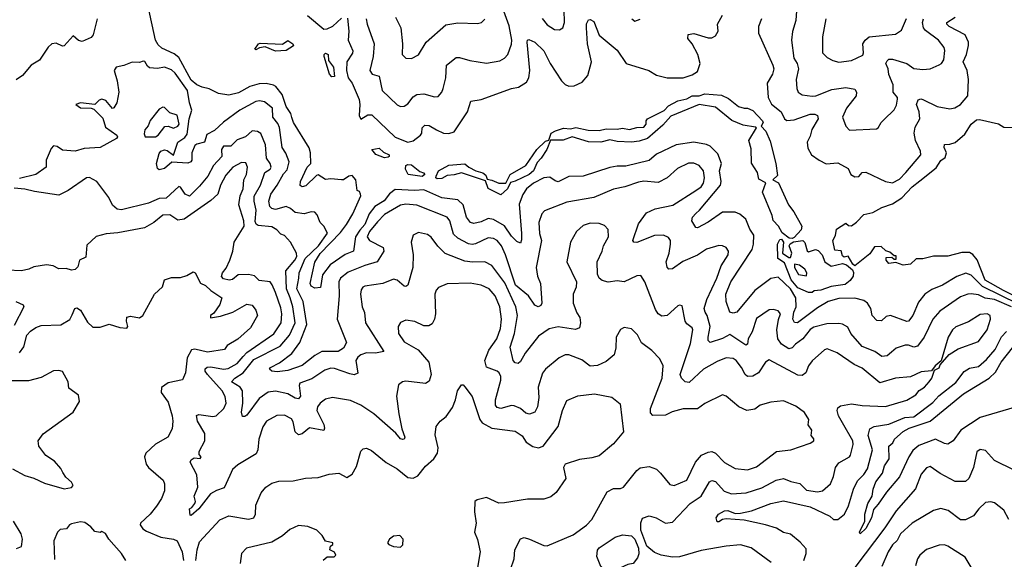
# Model space of a CAD drawing. Extents: x 1690054 to 1842981, y 782881 to 914114.
# Tile 39 of 256: x 1722155 to 1727660, y 796442 to 799460. Entities that reach past the tile are written whole.
import ezdxf

# ---------------------------------------------------------------- set-up
doc = ezdxf.new("R2010")
doc.units = 0

msp = doc.modelspace()

# ---------------------------------------------------------------- linework, layer by layer
at = {"layer": '0CON10XD'}
for points in [[(1727738.8, 797868.8), (1727537.9, 797967.9), (1727475, 798031.9), (1727445, 798042), (1727395, 798023.2), (1727315, 797976), (1727255, 797952), (1727216.4, 797925), (1727179.5, 797880.5), (1727148.5, 797805), (1727125, 797774.2), (1727115, 797772), (1727024.5, 797805.5), (1727000.4, 797799.6), (1726973.2, 797776.8), (1726948.3, 797778.3), (1726920.6, 797805), (1726914.6, 797845), (1726895, 797874.5), (1726875, 797890), (1726825, 797903.1), (1726735, 797900.8), (1726675, 797884.2), (1726615, 797849.5), (1726504.7, 797765.3), (1726486.4, 797766.4), (1726478.6, 797785), (1726482.6, 797825), (1726496.7, 797855), (1726494.9, 797905), (1726465, 797954.9), (1726395, 798021.1), (1726355, 798012.1), (1726265, 797946), (1726165.6, 797825), (1726145, 797819.6), (1726126, 797825), (1726104.6, 797885), (1726103.2, 797925), (1726131.2, 797995), (1726250, 798175), (1726257.8, 798205), (1726259.3, 798255), (1726237.7, 798287.7), (1726215, 798344.3), (1726181.7, 798371.7), (1726155, 798384.5), (1726085, 798383.1), (1726005, 798328.2), (1725945, 798295.8), (1725935, 798298.8), (1725912.5, 798335), (1725916.9, 798355), (1725935, 798376.2), (1725956, 798394), (1726072.7, 798535), (1726077.8, 798555), (1726067, 798615), (1726078.4, 798655), (1726059.2, 798709.2), (1726015, 798752.3), (1725995, 798762.5), (1725925, 798775.3), (1725825, 798759.5), (1725715, 798708.7), (1725675, 798673.5), (1725545, 798640.3), (1725495, 798641.4), (1725455, 798633.8), (1725305, 798584.6), (1725225, 798583.3), (1725165, 798554.2), (1725148.2, 798558.2), (1725119.6, 798579.6), (1725085, 798576.3), (1725027.3, 798545), (1724989.2, 798515), (1724967.7, 798482.3), (1724948.3, 798428.3), (1724961.6, 798265), (1724961.4, 798228.6), (1724955, 798210), (1724935, 798220), (1724905, 798248.7), (1724866.7, 798306.7), (1724805, 798342.4), (1724775, 798348.2), (1724735, 798329.7), (1724695, 798320.4), (1724675, 798326.4), (1724653.1, 798355), (1724634.9, 798424.9), (1724605, 798452.9), (1724515, 798463.7), (1724415, 798508.8), (1724365, 798504.1), (1724255, 798509.7), (1724223.3, 798486.7), (1724192.9, 798447.1), (1724140.4, 798415), (1724109.1, 798375), (1724085.9, 798314.1), (1724056.5, 798283.5), (1724032.9, 798245), (1724022, 798165), (1723975, 798147.1), (1723891.2, 798088.8), (1723847.6, 798032.4), (1723837.7, 797962.3), (1723805, 797957.8), (1723785, 797969.4), (1723779.3, 797985), (1723805, 798103.3), (1723835, 798152.4), (1723949.2, 798270.8), (1723983.1, 798315), (1724018.5, 798375), (1724062.3, 798475), (1724060.9, 798485), (1724055, 798498.8), (1724042, 798505), (1724033.8, 798563.8), (1724015, 798588.9), (1723995, 798585.7), (1723965, 798564.2), (1723955, 798564), (1723895, 798570.6), (1723865, 798565.7), (1723825, 798592), (1723815, 798589.2), (1723755, 798530.2), (1723735, 798526.1), (1723723.7, 798533.7), (1723725, 798554.4), (1723763.4, 798635), (1723782.7, 798655), (1723781.2, 798715), (1723773, 798743), (1723686, 798885), (1723677.7, 798912.3), (1723671.2, 798935), (1723645.4, 798975), (1723622.1, 799042.1), (1723587, 799087), (1723575, 799093.1), (1723533.8, 799103.8), (1723495, 799101.9), (1723443, 799087), (1723378.2, 799051.8), (1723325, 799038.9), (1723267.2, 799047.2), (1723215, 799072.5), (1723175, 799081.9), (1723145, 799095.5), (1723115, 799122), (1723045, 799248.3), (1723019.8, 799269.8), (1722950.8, 799300.8), (1722929.7, 799319.7), (1722914.8, 799345), (1722874.4, 799534.4)], [(1724092.6, 799465), (1724097.4, 799435), (1724137.5, 799325), (1724131.5, 799255), (1724113.5, 799175), (1724126.2, 799155), (1724165, 799144.2), (1724181.2, 799065), (1724265, 798984.4), (1724285, 798974.4), (1724305, 798975.6), (1724325, 798989.5), (1724355, 799028.8), (1724375, 799041.1), (1724415, 799046.2), (1724475, 799028.1), (1724495, 799031.4), (1724516, 799054), (1724523.6, 799075), (1724538.2, 799135), (1724541.1, 799205), (1724595, 799248.8), (1724615, 799249.5), (1724671.2, 799231.2), (1724765, 799216.5), (1724840, 799230), (1724865.3, 799244.7), (1724884.4, 799265), (1724905, 799324), (1724906.3, 799345), (1724892, 799425), (1724862.9, 799507.1)], [(1725077, 799467), (1725105, 799431.8), (1725145, 799405.7), (1725173.8, 799403.8), (1725191.2, 799415), (1725201.4, 799445), (1725200, 799515)], [(1726500.9, 799535), (1726493.8, 799455), (1726475.4, 799394.6), (1726469.6, 799345), (1726484.1, 799245), (1726501.9, 799215), (1726509.8, 799185), (1726497.2, 799125), (1726500, 799075), (1726507.1, 799055), (1726529.2, 799039.2), (1726585, 799032.6), (1726606.2, 799035), (1726695, 799068.8), (1726775, 799080.4), (1726825, 799071.5), (1726833.8, 799055), (1726831.5, 799035), (1726778.7, 798965), (1726755.5, 798915), (1726774, 798865), (1726795, 798841.4), (1726945, 798849.4), (1726955.6, 798855), (1726970.9, 798885), (1726988, 798902), (1727045, 798955.8), (1727057.7, 798982.3), (1727063.5, 799015), (1727062.5, 799025), (1727039.3, 799055), (1727037.9, 799095), (1727013.7, 799153.7), (1727010.5, 799185), (1726998.4, 799215), (1727005, 799230.9), (1727015, 799238.5), (1727035, 799239.6), (1727115.7, 799215), (1727155, 799187.3), (1727205, 799181.2), (1727245, 799186.1), (1727295, 799207.5), (1727308.9, 799215), (1727321.9, 799235), (1727327.6, 799287.6), (1727323.3, 799305), (1727292.7, 799345), (1727218.9, 799398.9), (1727208.3, 799415), (1727201.9, 799445), (1727208.6, 799465)], [(1722588.9, 799465), (1722565.6, 799375), (1722555, 799361.4), (1722505, 799337.5), (1722485, 799344), (1722455, 799370), (1722405, 799314.3), (1722395, 799312.9), (1722358.9, 799328.9), (1722335, 799324.4), (1722315, 799305.6), (1722265.7, 799234.2), (1722219.2, 799205), (1722171.9, 799148.1), (1722135, 799123.1)], [(1723765, 799482.8), (1723855, 799407.2), (1723875, 799409.4), (1723905.5, 799424.5), (1723955, 799468.8)], [(1723988.1, 799468.1), (1723996.1, 799396.1), (1723991.1, 799345), (1724018.1, 799285), (1724016.6, 799273.4), (1723984.2, 799225), (1723982.3, 799175), (1723992.7, 799135), (1724014.9, 799104.9), (1724053.3, 799013.3), (1724058, 798985), (1724053.8, 798923.8), (1724063.1, 798903.1), (1724101.7, 798928.3), (1724125, 798928), (1724255, 798802.5), (1724325, 798775.8), (1724355, 798781.8), (1724395.5, 798815), (1724403.8, 798826.2), (1724406.1, 798855), (1724419.6, 798870.4), (1724445, 798869.1), (1724485, 798843.5), (1724525, 798826.2), (1724555.5, 798824.5), (1724585, 798832), (1724658.9, 798945), (1724676.7, 799005), (1724735, 799014.4), (1724905, 799075.4), (1724945, 799082.9), (1724988.5, 799111.5), (1725002.1, 799135), (1725008.4, 799175), (1724992.5, 799335), (1724994.2, 799345.8), (1725001.1, 799348.9), (1725035, 799335.3), (1725085, 799285.4), (1725120.7, 799215), (1725185, 799117.8), (1725205, 799098.2), (1725225, 799089.1), (1725255, 799089.6), (1725299.4, 799110.6), (1725331.6, 799148.4), (1725351.4, 799225), (1725330.2, 799325), (1725324.8, 799414.8), (1725325, 799436.7), (1725335, 799458.8), (1725345, 799462), (1725365, 799450), (1725395, 799374.3), (1725495, 799288.8), (1725545.4, 799215.4), (1725672.5, 799175), (1725715, 799149.4), (1725775, 799134.5), (1725865, 799134.6), (1725915, 799151.1), (1725945, 799170.8), (1725959.4, 799215), (1725946.2, 799265), (1725914.5, 799325), (1725891.2, 799355), (1725893.5, 799376.5), (1725925, 799382.2), (1726005, 799357.9), (1726025, 799358.9), (1726045, 799369.2), (1726060.6, 799395), (1726055.8, 799435), (1726085.4, 799484.6)], [(1724255.7, 799475), (1724286.4, 799415), (1724296.2, 799325), (1724292.9, 799265), (1724315, 799245.8), (1724345, 799242.5), (1724385, 799264.3), (1724428.1, 799335), (1724537.8, 799432.2), (1724605, 799442.9), (1724715, 799439.2), (1724736.7, 799445), (1724756.2, 799463.8)], [(1725578, 799465), (1725595, 799452.5), (1725625, 799462.5)], [(1726303.1, 799465), (1726285, 799422.5), (1726285.5, 799385), (1726366.6, 799206.6), (1726371.5, 799185), (1726365, 799156), (1726334, 799105), (1726340, 799025), (1726358.1, 798988.1), (1726412.5, 798945), (1726430.5, 798905), (1726445, 798896.8), (1726485, 798900.5), (1726575, 798931.6), (1726601.4, 798931.4), (1726616, 798925), (1726620, 798905), (1726584.5, 798845.5), (1726575, 798808.1), (1726557.1, 798775), (1726562, 798742), (1726581.4, 798705), (1726625, 798673.8), (1726665, 798654.4), (1726729.5, 798659.5), (1726787.8, 798627.8), (1726802.5, 798595), (1726825, 798581.1), (1726846.8, 798583.2), (1726864.6, 798605.4), (1726885, 798607.3), (1726996.2, 798555), (1727035, 798548.5), (1727075, 798568.2), (1727109.1, 798605), (1727192.9, 798705), (1727191.5, 798725), (1727164.3, 798785), (1727155.8, 798825), (1727161.3, 798858.7), (1727188.5, 798905), (1727183.6, 798945), (1727168.8, 798985), (1727178.9, 799011.1), (1727192.9, 799017.1), (1727205, 799014.4), (1727284.8, 798974.8), (1727355, 798961.1), (1727382.8, 798967.2), (1727415, 798986.5), (1727455.4, 799035), (1727460.7, 799125), (1727452.9, 799175), (1727430, 799225), (1727448.9, 799265), (1727460.6, 799315), (1727459.4, 799335), (1727440.9, 799375), (1727351.9, 799421.9), (1727339.1, 799435), (1727339.5, 799445), (1727386, 799474)], [(1726661.5, 799465), (1726643.3, 799365), (1726644, 799275), (1726668.9, 799248.9), (1726701.3, 799231.3), (1726735, 799221.9), (1726805, 799232.7), (1726869.1, 799260.9), (1726873.3, 799275), (1726869.3, 799325), (1726881.5, 799345), (1726905, 799363.8), (1727051.3, 799378.7), (1727085, 799400.8), (1727113.1, 799466.9)], [(1723585, 799284.8), (1723528, 799308), (1723496.6, 799303.4), (1723475, 799291.2), (1723470, 799295), (1723490.6, 799325), (1723500.6, 799329.4), (1723625, 799323.5), (1723655, 799343.8), (1723681.9, 799325), (1723686.3, 799313.7), (1723645, 799287.8), (1723585, 799284.8)], [(1723899.8, 799139.8), (1723888.2, 799155), (1723858.5, 799255), (1723857.3, 799265), (1723865, 799272.7), (1723880.4, 799265), (1723881.1, 799231.1), (1723909.6, 799195), (1723915, 799142.9), (1723899.8, 799139.8)], [(1727700.2, 797855), (1727605, 797895.9), (1727553.4, 797903.4), (1727515, 797920.6), (1727475, 797927.4), (1727455.6, 797924.4), (1727415, 797909.3), (1727299.4, 797830.6), (1727260.7, 797785), (1727212, 797685), (1727175, 797634.7), (1727155, 797629.5), (1727125, 797640.8), (1727105, 797639.4), (1727055, 797622.3), (1727029.2, 797600.8), (1727005, 797580.3), (1726975, 797577.3), (1726935.5, 797605), (1726865, 797631.6), (1726801.8, 797705), (1726785, 797741.1), (1726755, 797757.3), (1726735, 797760.4), (1726668.5, 797758.5), (1726595, 797741.4), (1726575, 797726.6), (1726534.5, 797675.5), (1726491.8, 797645), (1726475, 797624.6), (1726455, 797618.8), (1726413.9, 797645), (1726393.5, 797675), (1726389.2, 797725), (1726396.9, 797783.1), (1726409.5, 797815), (1726395, 797832), (1726369.8, 797839.8), (1726345, 797837.1), (1726275, 797789.4), (1726250.4, 797715), (1726228, 797675), (1726223.6, 797646.4), (1726215, 797639.4), (1726125, 797700.3), (1726085, 797678.1), (1726015, 797654.6), (1726005.3, 797665.3), (1726003.8, 797683.8), (1726016.5, 797745), (1725999.8, 797805), (1725987.6, 797825), (1725981.2, 797845), (1725997.8, 797895), (1726052.3, 798015), (1726076.5, 798083.5), (1726116, 798145), (1726117.3, 798165), (1726105.6, 798185.6), (1726085, 798195.5), (1726065, 798196.5), (1725995, 798176.2), (1725945, 798142.4), (1725863.1, 798106.9), (1725805, 798067.5), (1725785, 798064.2), (1725775, 798076.7), (1725770.3, 798105), (1725786.9, 798155), (1725793.8, 798205), (1725793.6, 798225), (1725782.8, 798242.8), (1725755, 798254.6), (1725705, 798253.1), (1725605, 798213.3), (1725588.8, 798215), (1725583.3, 798225), (1725615, 798319.2), (1725659.8, 798380.2), (1725708.5, 798401.5), (1725807.4, 798422.6), (1725935.8, 798504.2), (1725964.6, 798525), (1725979.2, 798545), (1725984.6, 798575), (1725978.9, 798615), (1725955, 798645.3), (1725925, 798657.1), (1725895, 798658.2), (1725832.2, 798627.8), (1725775.2, 798574.8), (1725725, 798549.4), (1725645, 798556.5), (1725615, 798552.3), (1725538.8, 798525), (1725475, 798512.5), (1725365, 798466.5), (1725215, 798439.3), (1725089.2, 798390.8), (1725075, 798374), (1725058.4, 798325), (1725062.2, 798265), (1725072.7, 798225), (1725043.4, 798075), (1725049.6, 798025), (1725067.8, 797985), (1725074.6, 797875.4), (1725069.1, 797860.9), (1725054.5, 797854.5), (1725035, 797864.2), (1724999.1, 797915), (1724928.1, 797975), (1724871.6, 798145), (1724850, 798195), (1724825, 798225.5), (1724805, 798236.7), (1724775, 798240.3), (1724703.3, 798206.7), (1724685, 798202.6), (1724665, 798206.9), (1724605, 798237.4), (1724580.6, 798260.6), (1724560, 798335), (1724545.2, 798355.2), (1724375, 798422.1), (1724315, 798429.3), (1724285, 798422.1), (1724195, 798370), (1724155, 798329.1), (1724111.1, 798275), (1724098.9, 798245), (1724111.8, 798225), (1724186.8, 798186.8), (1724190.5, 798165), (1724153.6, 798106.4), (1724084.7, 798084.7), (1723991, 798049), (1723948.8, 798015), (1723940, 797995), (1723941, 797915), (1723931.2, 797785), (1723982.9, 797655), (1723965, 797622.2), (1723935.3, 797604.7), (1723845, 797604.7), (1723805, 797581.9), (1723735, 797525.3), (1723655, 797498.2), (1723595, 797491.5), (1723564.6, 797494.6), (1723552, 797505), (1723557.5, 797515), (1723608.7, 797541.3), (1723676.2, 797593.8), (1723722.2, 797655), (1723761.1, 797755), (1723739.4, 797885), (1723704.8, 797955), (1723715.5, 798015.5), (1723718, 798045), (1723752.2, 798125), (1723825.8, 798195), (1723875.9, 798265.9), (1723855.9, 798305.9), (1723834.5, 798325), (1723818, 798368), (1723805, 798383.6), (1723785, 798385.7), (1723745, 798373.8), (1723695, 798382.5), (1723669.4, 798405), (1723645, 798415.3), (1723585, 798398.9), (1723565, 798404.3), (1723554.6, 798415), (1723547.9, 798445), (1723558.7, 798485), (1723595.2, 798534.8), (1723631.1, 798598.9), (1723650.5, 798619.5), (1723662.5, 798665), (1723643.6, 798713.7), (1723623.8, 798745), (1723607.2, 798857.2), (1723599, 798879), (1723571.6, 798915), (1723568, 798965), (1723525, 799001.4), (1723496.8, 799006.8), (1723475, 799003.3), (1723385.6, 798954.4), (1723295, 798887.6), (1723245, 798840.6), (1723202.4, 798817.6), (1723188.6, 798775), (1723145.2, 798764.7), (1723134.3, 798755.7), (1723117.5, 798715), (1723118.4, 798675), (1723112.9, 798665), (1723095, 798658.2), (1723006.7, 798663.3), (1722965, 798628.8), (1722935, 798620), (1722925, 798627.5), (1722919.4, 798655), (1722935, 798711.2), (1722944.4, 798725), (1722965, 798732.9), (1722979.3, 798729.3), (1723015, 798702.5), (1723039.3, 798775), (1723078.9, 798801.1), (1723090.9, 798819.1), (1723102.6, 798905), (1723118.2, 798955), (1723104.8, 798995), (1723093.5, 799063.5), (1723025, 799160.4), (1723005, 799179.2), (1722965, 799194), (1722925, 799186.4), (1722881.5, 799191.5), (1722869.4, 799199.4), (1722855.4, 799225.4), (1722845, 799228.1), (1722825, 799220), (1722785, 799222), (1722737, 799203), (1722695, 799194.5), (1722684.3, 799175), (1722701.2, 799118.8), (1722710, 799055), (1722698.2, 798995), (1722682, 798968), (1722675, 798964.3), (1722637.8, 799007.8), (1722615, 799016), (1722599.8, 799010.2), (1722575, 798985.7), (1722495, 798994.2), (1722470, 798985), (1722495, 798967.8), (1722555, 798966.2), (1722569.8, 798959.8), (1722619.6, 798909.6), (1722635, 798859.2), (1722698.6, 798815), (1722702.5, 798805), (1722696, 798795), (1722605, 798744.6), (1722515, 798739), (1722465, 798724.7), (1722395, 798730), (1722365, 798750), (1722345, 798753.8), (1722330.9, 798739.1), (1722304.3, 798675), (1722303.3, 798635), (1722246, 798595), (1722155, 798571.6)], [(1726475, 798236.9), (1726458.1, 798238.1), (1726418, 798268), (1726396.9, 798305), (1726367.8, 798337.8), (1726362.3, 798365), (1726307.5, 798495), (1726326.9, 798546.9), (1726287.3, 798567.3), (1726280, 798605), (1726247.3, 798657.3), (1726245, 798737.5), (1726232.2, 798785), (1726273.8, 798855), (1726269.4, 798859.4), (1726200.2, 798870.3), (1726136.6, 798896.6), (1726045, 798971.1), (1725953.3, 798985), (1725795, 798920.9), (1725750.1, 798869.9), (1725665, 798796), (1725619.5, 798780.5), (1725575, 798774.3), (1725495, 798779.2), (1725455, 798788.4), (1725405, 798775.6), (1725335, 798776.9), (1725245, 798805.2), (1725194, 798786), (1725123, 798787), (1725102.2, 798735), (1725070.4, 798685), (1725048.3, 798661.7), (1725027.2, 798615), (1725004.1, 798595), (1724925, 798556.5), (1724899.8, 798550.2), (1724882.4, 798515), (1724845, 798480.3), (1724775, 798515.3), (1724758.9, 798558.9), (1724625, 798604.4), (1724585, 798592.6), (1724545, 798589.6), (1724515, 798571.1), (1724489.2, 798569.2), (1724481.9, 798575), (1724483.1, 798585), (1724496.1, 798615), (1724554, 798646), (1724645, 798653.3), (1724666.2, 798635), (1724705, 798615.3), (1724745, 798604.4), (1724760.7, 798590.7), (1724768.2, 798568.2), (1724795, 798562.5), (1724835, 798546.6), (1724873.5, 798546.5), (1724896.8, 798595), (1724985, 798645.4), (1725046.8, 798735), (1725095, 798780), (1725114.3, 798785.7), (1725126.7, 798825), (1725150.6, 798839.4), (1725195, 798853.3), (1725235, 798849.3), (1725265, 798856.5), (1725332.9, 798842.9), (1725395, 798841.3), (1725435, 798849.8), (1725495, 798848.2), (1725525, 798854.3), (1725565, 798845.8), (1725605, 798857.5), (1725645, 798858.8), (1725658.5, 798875), (1725658.5, 798895), (1725665.3, 798904.7), (1725758.3, 798951.7), (1725782.3, 798977.7), (1725834.5, 799005.5), (1725885, 799017.3), (1725915, 799033.5), (1725955, 799034.3), (1725985, 799044.6), (1726078.9, 799038.9), (1726118.7, 799018.7), (1726174.4, 798975), (1726205, 798965.7), (1726225, 798965.8), (1726255, 798952.2), (1726308.6, 798895), (1726312, 798885), (1726300, 798865), (1726326.3, 798836.3), (1726350.8, 798780.8), (1726382.9, 798655), (1726391.7, 798588.3), (1726366.7, 798565), (1726397.1, 798547.1), (1726453.3, 798425), (1726483.9, 798385), (1726528.2, 798305), (1726525.3, 798284.7), (1726485, 798242.9), (1726475, 798236.9)], [(1722915, 798804.8), (1722930, 798815), (1722967.4, 798862.6), (1722985, 798864.5), (1723015, 798853.7), (1723039.3, 798865), (1723046.3, 798875), (1723035, 798925.5), (1722995, 798939.2), (1722965, 798968.8), (1722955, 798970), (1722935, 798960), (1722885, 798896.5), (1722873.2, 798866.8), (1722854.8, 798845), (1722851.7, 798821.7), (1722857.1, 798805), (1722915, 798804.8)], [(1727803, 797873), (1727654.7, 797945), (1727553.7, 798003.7), (1727507.9, 798117.9), (1727485, 798147.3), (1727465, 798157.7), (1727422.2, 798157.8), (1727345, 798137.5), (1727265, 798138), (1727205, 798122), (1727167, 798123), (1727135, 798093.8), (1727095, 798086.7), (1727053, 798103), (1727015, 798096.7), (1726998.8, 798115), (1727000, 798130), (1727031.7, 798131.7), (1727045, 798120), (1727055, 798120), (1727055, 798140), (1727045, 798140), (1727020.7, 798160.7), (1726997.5, 798167.5), (1726971.7, 798191.7), (1726935, 798190), (1726908.8, 798151.2), (1726825, 798083.3), (1726812.5, 798092.5), (1726787.5, 798137.5), (1726765, 798132.5), (1726755, 798140), (1726748.3, 798168.3), (1726711.7, 798171.7), (1726701.2, 798225), (1726716, 798254), (1726721.2, 798288.8), (1726775, 798322.5), (1726788.3, 798308.3), (1726805, 798307.5), (1726833, 798327), (1726875, 798371.2), (1726925, 798382), (1726975, 798410), (1727035, 798430.5), (1727086.6, 798463.4), (1727145, 798524.6), (1727188, 798558), (1727278.8, 798631.2), (1727305, 798672), (1727329.7, 798690.3), (1727336.2, 798715), (1727323.1, 798745), (1727325, 798762.5), (1727355, 798763.8), (1727385, 798773.8), (1727439.4, 798820.6), (1727475, 798875.8), (1727505, 798900), (1727521.7, 798901.7), (1727627, 798877), (1727658.3, 798858.3), (1727725, 798857.5)], [(1726755.4, 797205.4), (1726733.8, 797245), (1726726, 797275), (1726729.7, 797290.3), (1726745, 797300.4), (1726805, 797312), (1726865, 797301.9), (1726995, 797296.4), (1727115, 797331.5), (1727165, 797361.8), (1727185, 797387.1), (1727214.1, 797405.9), (1727240.6, 797435), (1727255.8, 797455), (1727270, 797500), (1727295, 797513.3), (1727300.7, 797529.3), (1727351.9, 797588.1), (1727401.5, 797618.5), (1727515, 797661.2), (1727565, 797725.6), (1727583.6, 797785), (1727581.4, 797805), (1727565, 797815.6), (1727525, 797811.2), (1727460.4, 797769.6), (1727388.5, 797741.5), (1727370.4, 797725), (1727347.1, 797685), (1727307.5, 797552.5), (1727273.8, 797525), (1727253, 797497), (1727195, 797490.6), (1727135, 797462.4), (1727052.5, 797455), (1726965, 797428.5), (1726865, 797512.1), (1726821.3, 797531.3), (1726726.4, 797596.3), (1726670.3, 797619.7), (1726655, 797614.3), (1726585, 797552.2), (1726566.2, 797525), (1726550, 797485), (1726529.8, 797470.2), (1726505, 797472.8), (1726345, 797557.5), (1726325, 797544), (1726285, 797485.4), (1726255, 797466.4), (1726225, 797464.6), (1726210.4, 797475), (1726191.4, 797515), (1726160.5, 797555), (1726144.7, 797564.7), (1726105, 797568.5), (1726055, 797549.3), (1725978.2, 797505), (1725898.1, 797431.9), (1725875, 797435.5), (1725855, 797455.8), (1725848.8, 797475), (1725905, 797648.6), (1725919.4, 797725), (1725915, 797736.9), (1725885, 797760), (1725876.1, 797775), (1725859.3, 797859.3), (1725845, 797864.3), (1725835, 797859.4), (1725774.6, 797805.4), (1725745, 797801.2), (1725724.3, 797814.3), (1725709.2, 797839.2), (1725651.1, 797995), (1725628.7, 798028.7), (1725605, 798027.1), (1725535, 797993.5), (1725495, 797999.2), (1725445, 797991.5), (1725412.1, 798002.1), (1725395, 798014.3), (1725386.1, 798036.1), (1725383.8, 798105), (1725412.1, 798165), (1725418.5, 798195), (1725446.9, 798245), (1725445, 798286.7), (1725425, 798310), (1725395, 798320), (1725345, 798321.5), (1725305, 798309.4), (1725268.6, 798275), (1725235.6, 798215), (1725214.4, 798105), (1725267.5, 797995), (1725266, 797965), (1725248.9, 797925), (1725249.5, 797875), (1725270.3, 797820.3), (1725286.7, 797795), (1725290, 797765), (1725285, 797736.7), (1725262, 797728), (1725165, 797743.2), (1725115, 797732), (1725055, 797689.6), (1724982.1, 797595), (1724955, 797548.6), (1724941.7, 797538.3), (1724925, 797541.4), (1724915, 797554), (1724898, 797628), (1724921.6, 797705), (1724937.8, 797805), (1724929.4, 797855), (1724867.7, 797987.7), (1724795.6, 798085.6), (1724755, 798106.7), (1724686.5, 798103.5), (1724645, 798110), (1724535, 798153.2), (1724493.4, 798193.4), (1724455, 798244.4), (1724435, 798259.4), (1724385, 798269.4), (1724356, 798255), (1724343.3, 798216.7), (1724355.4, 798145.4), (1724352.7, 798075), (1724325, 797975.8), (1724315, 797967.5), (1724305, 797969.2), (1724265, 798004.3), (1724245, 798008.1), (1724185, 797985.6), (1724085, 797970), (1724074, 797965), (1724065, 797950), (1724061.1, 797925), (1724069.4, 797855), (1724082.9, 797822.9), (1724089.6, 797765), (1724190.8, 797605), (1724145.2, 797594.8), (1724095, 797596.9), (1724062.5, 797585), (1724045, 797572.7), (1724035.4, 797555), (1724045, 797483.3), (1724025.4, 797474.6), (1724000.4, 797480.4), (1723915, 797509.8), (1723895, 797510.9), (1723860.5, 797499.5), (1723787.8, 797452.2), (1723722, 797428), (1723718.5, 797415), (1723725.2, 797355), (1723715, 797339.1), (1723695, 797344.1), (1723655, 797368.3), (1723585, 797382.3), (1723545, 797376.7), (1723495, 797342), (1723425, 797249.1), (1723415, 797241.1), (1723401.2, 797241.2), (1723394.7, 797264.7), (1723402.4, 797315), (1723400.6, 797385), (1723387.2, 797405), (1723340, 797435), (1723357.7, 797455), (1723405, 797484.8), (1723465, 797559.4), (1723611.6, 797635), (1723664.7, 797695.4), (1723695.5, 797765), (1723682.7, 797855), (1723667.7, 797905), (1723647.6, 797955), (1723643.9, 798055), (1723694.3, 798115), (1723704.6, 798135), (1723703.5, 798153.5), (1723669.4, 798215), (1723635, 798253.8), (1723615, 798260.6), (1723593.2, 798285), (1723565, 798301.7), (1723489.3, 798309.3), (1723477.1, 798317.1), (1723471.2, 798331.2), (1723476.6, 798395), (1723465.4, 798445), (1723466.7, 798473.3), (1723501.9, 798535), (1723526.6, 798605), (1723555, 798623.8), (1723560.7, 798635), (1723555.6, 798655.6), (1723535.2, 798685), (1723530.3, 798760.3), (1723503.5, 798823.5), (1723485, 798835.7), (1723455, 798838.6), (1723417.1, 798805), (1723370.9, 798789.1), (1723335, 798753.3), (1723295, 798752.7), (1723283.3, 798735), (1723285.2, 798694.8), (1723239.2, 798645), (1723208.2, 798585), (1723160.9, 798529.1), (1723105, 798473.3), (1723081.1, 798485), (1723055, 798524.2), (1723045, 798528), (1722975, 798461.9), (1722935, 798461), (1722875, 798434.8), (1722725, 798397.5), (1722701.2, 798401.2), (1722673.6, 798423.6), (1722653.8, 798465), (1722586.5, 798555), (1722545, 798577.6), (1722528.6, 798575), (1722426, 798505), (1722375, 798478.2), (1722238.6, 798498.6), (1722185, 798512.5), (1722125, 798518.5)], [(1724195, 798687.3), (1724146, 798706), (1724123.3, 798735), (1724165, 798741.6), (1724189.6, 798719.6), (1724220.5, 798705), (1724221.4, 798695), (1724215, 798690.9), (1724195, 798687.3)], [(1724842.7, 797732.7), (1724849.3, 797785), (1724839.4, 797855), (1724813.9, 797915), (1724780.6, 797955), (1724735.3, 797975.3), (1724674, 797986), (1724545, 797983.3), (1724497.6, 797962.4), (1724483.4, 797946.6), (1724475.6, 797925), (1724479.6, 797815), (1724475.3, 797784.7), (1724461.5, 797758.5), (1724442, 797748), (1724415, 797747.5), (1724365, 797771.5), (1724315, 797780.4), (1724285, 797766.9), (1724271.5, 797745), (1724273.6, 797705), (1724305, 797658.6), (1724384, 797614), (1724441.9, 797545), (1724455.4, 797475), (1724445, 797438.8), (1724425, 797425.7), (1724315, 797439.1), (1724295, 797434.3), (1724272.6, 797417.4), (1724261.8, 797355), (1724274.5, 797255.5), (1724291.7, 797171.7), (1724307.8, 797125), (1724305.4, 797114.6), (1724297.1, 797112.9), (1724285, 797116.7), (1724257.8, 797147.8), (1724135, 797255.4), (1724062.5, 797305), (1724005, 797330), (1723903.6, 797346.4), (1723865, 797337.8), (1723835, 797315.7), (1723819.5, 797295), (1723816.4, 797275), (1723855.5, 797195.5), (1723859.3, 797175), (1723855, 797162.9), (1723775, 797177.2), (1723735, 797144.4), (1723715, 797138.1), (1723696, 797156), (1723685, 797211.2), (1723675, 797228.5), (1723635, 797248.8), (1723593.3, 797246.7), (1723535, 797215.6), (1723515, 797182.5), (1723492.5, 797115), (1723486.4, 797055), (1723477.4, 797032.6), (1723375, 796971.5), (1723345.3, 796944.7), (1723329.4, 796910.6), (1723297.8, 796842.2), (1723255, 796827.7), (1723221.6, 796808.4), (1723157.1, 796725), (1723115, 796687.5), (1723108.3, 796688.3), (1723104, 796725), (1723117.9, 796732.1), (1723134.5, 796755), (1723137.8, 796765), (1723131.2, 796795), (1723150.8, 796845), (1723145.9, 796915), (1723108.6, 796985), (1723115, 796999.2), (1723130.9, 797009.1), (1723165, 797006), (1723170, 797015), (1723158.9, 797028.9), (1723159.1, 797045), (1723191.1, 797105), (1723190, 797145), (1723150, 797215), (1723143.9, 797246.1), (1723157.3, 797252.7), (1723235, 797241.1), (1723254.2, 797245), (1723296.2, 797285), (1723308.9, 797315), (1723305, 797352.5), (1723287.5, 797385), (1723205.8, 797475), (1723192.4, 797495), (1723191.7, 797508.3), (1723203.1, 797516.9), (1723225, 797519.6), (1723295, 797506), (1723321.2, 797508.8), (1723372.2, 797537.8), (1723405, 797576.7), (1723425, 797599.5), (1723576.4, 797703.6), (1723617.1, 797765), (1723620.9, 797815), (1723615, 797848.6), (1723585, 797934.4), (1723567.5, 797977.5), (1723555, 797993.2), (1723495, 798001.1), (1723467.8, 798027.8), (1723435, 798035.7), (1723376.4, 798033.6), (1723345, 798008), (1723326.8, 798003.2), (1723295, 798010.8), (1723284, 798024), (1723289.4, 798045), (1723309.9, 798070.1), (1723330, 798115), (1723347.8, 798165), (1723354, 798215), (1723410.4, 798305), (1723407.8, 798335), (1723380, 798425), (1723387.9, 798475), (1723404.6, 798515), (1723408.8, 798565), (1723424.2, 798595), (1723429.3, 798635), (1723419.2, 798659.2), (1723395, 798661.1), (1723346.4, 798635), (1723308.7, 798591.3), (1723277.7, 798535), (1723263.8, 798485), (1723225, 798448.5), (1723075, 798344.5), (1723039.6, 798339.6), (1722995, 798368.2), (1722955, 798367.7), (1722905, 798325.6), (1722853.1, 798296.9), (1722705, 798267.7), (1722638, 798262), (1722583.2, 798246.8), (1722530.8, 798199.2), (1722525, 798132), (1722489.2, 798115), (1722481.2, 798078.8), (1722465, 798063.8), (1722445, 798060), (1722415, 798068.8), (1722375, 798066), (1722343.2, 798083.2), (1722305, 798088.6), (1722235, 798078), (1722207.5, 798065), (1722165, 798055.8), (1722085, 798058.5)], [(1724405, 798583.6), (1724328, 798595), (1724311.8, 798625), (1724314.5, 798645), (1724325, 798650.8), (1724345, 798648.1), (1724391.6, 798611.6), (1724413.9, 798603.9), (1724421.1, 798595), (1724405, 798583.6)], [(1726585, 797934.2), (1726565, 797934.2), (1726505, 797959.7), (1726467.6, 798005), (1726431.2, 798101.2), (1726393.3, 798125), (1726392.5, 798205), (1726405, 798230), (1726415, 798232.5), (1726426.4, 798216.4), (1726420, 798155), (1726455, 798130), (1726465, 798130), (1726471.4, 798155), (1726458, 798195), (1726462.5, 798207.5), (1726481.7, 798218.3), (1726534.5, 798224.5), (1726544, 798214), (1726557.3, 798167.3), (1726565, 798162.5), (1726605, 798174.3), (1726619.7, 798169.7), (1726641.4, 798145), (1726656.6, 798106.6), (1726691.2, 798081.2), (1726755, 798096.7), (1726778.3, 798088.3), (1726811.2, 798061.2), (1726816.8, 798046.8), (1726814.4, 798025), (1726798.1, 798001.9), (1726770.3, 797979.7), (1726691.7, 797968.3), (1726635, 797948.1), (1726596.9, 797943.1), (1726585, 797934.2)], [(1726555, 798027.5), (1726556.5, 798045), (1726545.5, 798065), (1726515, 798087.1), (1726487, 798093), (1726486.2, 798075), (1726510, 798035), (1726555, 798027.5)], [(1722155, 797596.9), (1722179.5, 797630.5), (1722196.2, 797695), (1722215, 797719.1), (1722245, 797739.3), (1722275, 797750), (1722385, 797753.8), (1722435, 797784.2), (1722449.5, 797809.5), (1722464.4, 797845), (1722475, 797849.6), (1722495, 797835.3), (1722535, 797768.5), (1722565, 797740.6), (1722605, 797740.6), (1722655, 797757.7), (1722715, 797739.1), (1722755, 797734.2), (1722760, 797745), (1722752.5, 797775), (1722754.4, 797795.6), (1722775, 797801.8), (1722825, 797792.5), (1722844.2, 797805), (1722909.2, 797925), (1722953.6, 797966.4), (1722965, 798005.4), (1723005, 798017.8), (1723055, 798017.5), (1723090.6, 798029.4), (1723125, 798049.5), (1723135.6, 798045), (1723166, 797986), (1723195, 797973.6), (1723225, 797945.4), (1723284.7, 797904.7), (1723275, 797866.9), (1723240.4, 797819.6), (1723222.5, 797805), (1723222.3, 797792.3), (1723278.4, 797801.6), (1723346.2, 797823.8), (1723425, 797869.5), (1723455, 797862.9), (1723475.4, 797835), (1723485.5, 797805.5), (1723445, 797737.1), (1723375, 797673.3), (1723315, 797637.5), (1723300, 797615), (1723205, 797600), (1723135, 797618.2), (1723116.9, 797613.1), (1723091, 797569), (1723083.3, 797485), (1723065, 797446.2), (1722985, 797428.9), (1722947.5, 797402.5), (1722946.2, 797375), (1722985, 797320.8), (1723008.2, 797245), (1723012.3, 797215), (1723008.1, 797171.9), (1722982.9, 797125), (1722915, 797085.6), (1722860, 797035), (1722852.7, 797015), (1722862.5, 796975), (1722875.3, 796955.3), (1722957.1, 796885), (1722965.6, 796865), (1722965.6, 796825.6), (1722948.3, 796781.7), (1722920.6, 796739.4), (1722885.6, 796694.4), (1722831.5, 796645), (1722828.5, 796635), (1722843.6, 796613.6), (1722865, 796598.9), (1722945, 796565.4), (1723015, 796554.2), (1723035, 796545.3), (1723063.3, 796485), (1723072, 796435)], [(1722133.1, 797885), (1722175.3, 797865.3), (1722179.4, 797855), (1722125, 797750)], [(1724878, 796325), (1724919.5, 796445), (1724924.4, 796495), (1724955, 796556.7), (1724975, 796563.8), (1725005, 796555.8), (1725085, 796519.4), (1725105, 796516.9), (1725250.3, 796579.7), (1725325, 796633.8), (1725353.3, 796665), (1725440.2, 796819.8), (1725475, 796837.7), (1725515, 796838.7), (1725530.6, 796845), (1725605, 796938.8), (1725625, 796954.2), (1725675, 796961.4), (1725715, 796945.8), (1725738.8, 796925), (1725790.3, 796860.3), (1725815, 796855.7), (1725885, 796884.4), (1725933.9, 796986.1), (1725967.3, 797025), (1726005, 797042.1), (1726025, 797044.7), (1726045, 797036.3), (1726095, 796984.6), (1726155, 796950), (1726225, 796942.1), (1726275, 796960.4), (1726386, 797045), (1726466.7, 797055), (1726575, 797091.8), (1726594.6, 797105), (1726595.7, 797115.7), (1726580.6, 797135), (1726583.8, 797165), (1726564.4, 797194.4), (1726568, 797225), (1726543.4, 797263.4), (1726495, 797298), (1726425, 797328), (1726355, 797321.9), (1726296, 797305), (1726265, 797281.2), (1726220, 797275), (1726175, 797294.4), (1726105, 797354.2), (1726085, 797362), (1725986, 797314), (1725945, 797283.3), (1725865, 797284.7), (1725803.3, 797266.7), (1725765, 797248.4), (1725695, 797247.1), (1725681.5, 797261.5), (1725681.4, 797285), (1725748.1, 797455), (1725753.8, 797525), (1725733.6, 797563.6), (1725690, 797610), (1725632.1, 797652.1), (1725608.5, 797698.5), (1725575, 797732), (1725535, 797738.8), (1725515, 797726.7), (1725489.2, 797685), (1725488.5, 797625), (1725479.1, 797585), (1725435, 797548.9), (1725385, 797525.9), (1725345, 797522.5), (1725297.7, 797557.7), (1725225, 797585.6), (1725204.6, 797585.4), (1725171.4, 797568.6), (1725095.7, 797505), (1725077.4, 797482.6), (1725053.2, 797405), (1725057.6, 797347.6), (1725049.6, 797295), (1725035, 797264.3), (1725005, 797254.4), (1724985, 797260.5), (1724955, 797286.2), (1724920.8, 797300.8), (1724905, 797301.9), (1724845, 797285.4), (1724825, 797290.5), (1724815.4, 797305), (1724814.8, 797335), (1724845.3, 797445), (1724844.7, 797465), (1724836.1, 797485), (1724825, 797494), (1724765, 797516.9), (1724755.5, 797555), (1724778.6, 797611.4), (1724822.6, 797675), (1724842.7, 797732.7)], [(1726539.4, 796435), (1726551.5, 796475), (1726551.5, 796501.5), (1726519, 796539), (1726465, 796583.3), (1726425, 796592.5), (1726385.8, 796615.8), (1726325.7, 796635.7), (1726205, 796661.5), (1726105, 796668.5), (1726085, 796665.6), (1726065, 796651.4), (1726055, 796652.5), (1726049.5, 796675), (1726062.5, 796695), (1726095, 796714), (1726113.8, 796716.2), (1726155, 796699.1), (1726185, 796699.7), (1726246.2, 796713.8), (1726355, 796753.8), (1726425, 796768.8), (1726575, 796736.5), (1726685, 796683.2), (1726705.7, 796665.7), (1726728.9, 796665), (1726765.8, 796695), (1726788.5, 796741.5), (1726816.6, 796835), (1726838.6, 796881.4), (1726875, 796916.1), (1726895, 796947.5), (1726922.3, 797055), (1726899.8, 797135), (1726908.8, 797171.2), (1726933.3, 797185), (1727015, 797197.8), (1727103.9, 797236.2), (1727155, 797238.7), (1727259.8, 797320.2), (1727293.3, 797356.7), (1727389.6, 797430.4), (1727435, 797492.9), (1727465, 797510.9), (1727515, 797520.4), (1727560.4, 797559.6), (1727608.1, 797615), (1727643.6, 797686.4), (1727672.8, 797717.2)], [(1726855, 796584), (1726850.8, 796595), (1726880.8, 796655), (1726880, 796695), (1726896.7, 796755), (1726920.9, 796795), (1726926.6, 796835), (1726941.8, 796875), (1726979.3, 796925), (1726990.7, 796965), (1727016.5, 797005), (1727014.6, 797075), (1727036.7, 797093.3), (1727046.2, 797115), (1727095, 797156.2), (1727127.8, 797175), (1727245.1, 797214.9), (1727431.4, 797368.6), (1727575, 797455.2), (1727610.3, 797489.7), (1727641.6, 797545), (1727705, 797625.4)], [(1722115, 796947.4), (1722185, 796910.3), (1722235, 796896.2), (1722295, 796867.6), (1722405, 796837.1), (1722445.6, 796844.4), (1722453.8, 796855), (1722445, 796873.8), (1722412.6, 796902.6), (1722396.9, 796926.9), (1722385, 796950), (1722350.5, 796990.5), (1722302.4, 797022.4), (1722261.8, 797075), (1722257.9, 797105), (1722286.7, 797143.3), (1722454.4, 797265), (1722490.6, 797325), (1722485, 797360), (1722430.3, 797400.3), (1722426.9, 797435), (1722395, 797492), (1722375, 797498.8), (1722345, 797496), (1722275, 797459.7), (1722205, 797440.6), (1722110.7, 797440.8)], [(1723140.2, 796435), (1723147.3, 796495), (1723159.9, 796540.1), (1723275, 796662.7), (1723325, 796684.6), (1723435, 796666.9), (1723464, 796675), (1723473.6, 796695), (1723475.4, 796744.6), (1723505.5, 796814.5), (1723530.8, 796845), (1723565, 796868.2), (1723605, 796878.5), (1723685, 796881.1), (1723753, 796897), (1723825, 796900), (1723885, 796917.8), (1723940, 796925), (1723985, 796900.6), (1724015, 796918.9), (1724037.9, 796962.1), (1724062.2, 797047.8), (1724075, 797060), (1724095, 797064.3), (1724121.7, 797051.7), (1724203.6, 796983.7), (1724265, 796948.5), (1724325, 796900.5), (1724355, 796895.5), (1724380.8, 796909.2), (1724425, 796963.3), (1724470.6, 797005), (1724491.4, 797035), (1724495.8, 797065.8), (1724479.1, 797139.1), (1724484.3, 797185), (1724506, 797215), (1724539.2, 797240.8), (1724575, 797292), (1724592.2, 797335), (1724602.9, 797385), (1724625, 797417.5), (1724635, 797417.5), (1724645, 797407.5), (1724685, 797353.3), (1724727.1, 797225), (1724741.1, 797205), (1724795, 797175.9), (1724925, 797159.4), (1724965, 797133.5), (1724987.4, 797097.4), (1725025, 797073.3), (1725055, 797065.3), (1725082.5, 797075), (1725165.5, 797185), (1725190, 797275), (1725215, 797330), (1725275, 797356.9), (1725368.6, 797368.6), (1725465, 797350), (1725511.7, 797311.7), (1725531.2, 797155), (1725475, 797088.6), (1725395, 797021.4), (1725355, 797009.4), (1725285, 797000), (1725205, 796974), (1725195.7, 796955), (1725208.6, 796895), (1725155, 796816), (1725125, 796792.5), (1725085, 796778.9), (1724995, 796779.2), (1724865, 796757.9), (1724835, 796755.6), (1724765, 796788.1), (1724713.3, 796775), (1724699.4, 796765), (1724698.2, 796708.2), (1724707.5, 796645), (1724698.1, 796595), (1724715, 796553.3), (1724728.9, 796485), (1724712.9, 796385)], [(1727715, 797291.9), (1727524.4, 797235.6), (1727416.4, 797165), (1727373.8, 797105), (1727345, 797086.6), (1727325, 797089.7), (1727275, 797113.3), (1727181.6, 797078.4), (1727149.4, 797050.6), (1727125.6, 797015), (1727075, 796904.4), (1727002.1, 796817.9), (1726955, 796751.1), (1726928.3, 796721.7), (1726916.8, 796675), (1726885.3, 796615), (1726855, 796584)], [(1726356, 796425), (1726245, 796506.7), (1726185, 796522.5), (1726105, 796515.4), (1725965, 796491.5), (1725845, 796456.7), (1725804.5, 796454.5), (1725742.5, 796465), (1725705, 796480), (1725661.8, 796515), (1725627.7, 796605), (1725627.3, 796647.2), (1725637, 796673), (1725675, 796684.7), (1725714.1, 796674.1), (1725765, 796644.5), (1725805, 796649.4), (1725903.2, 796755), (1725966, 796795), (1726012.7, 796875), (1726025, 796882.9), (1726045, 796877.5), (1726093.2, 796823.2), (1726135, 796808.4), (1726216.6, 796813.4), (1726305, 796842.6), (1726385, 796885.3), (1726425, 796894.6), (1726466.9, 796876.9), (1726517.2, 796867.2), (1726555, 796828.1), (1726615, 796820.4), (1726643.8, 796825), (1726689.2, 796865), (1726705.7, 796905), (1726715.8, 796955), (1726735, 796981.2), (1726795, 797016.2), (1726800, 797025), (1726814.6, 797085), (1726813.5, 797105), (1726755.4, 797205.4)], [(1727715, 796940), (1727605.5, 796995.5), (1727555, 797050.8), (1727525, 797055.8), (1727505.8, 797044.2), (1727487.2, 796955), (1727460.9, 796895), (1727442.3, 796877.7), (1727385, 796877.2), (1727302, 796922), (1727245, 796961.9), (1727225, 796953.1), (1727195, 796919.2), (1727163, 796837), (1727056, 796714), (1726992.2, 796617.8)], [(1727684.5, 796665), (1727657.7, 796717.7), (1727605, 796757.5), (1727584.2, 796764.2), (1727555, 796759.2), (1727516.9, 796725), (1727488, 796685), (1727442.9, 796662.9), (1727415, 796663.1), (1727346, 796715), (1727305, 796726.7), (1727265, 796714.4), (1727145.2, 796644.8), (1727079.6, 796585), (1727061.8, 796548.2), (1727035, 796522.5), (1727011.2, 796485), (1726975, 796402.2)], [(1722136.8, 796503.2), (1722165, 796514.2), (1722170.4, 796555), (1722164.4, 796585), (1722121.1, 796655)], [(1722748.6, 796435), (1722723.8, 796475), (1722653.3, 796555), (1722635, 796587.5), (1722615, 796597.5), (1722605, 796592.5), (1722575, 796597.5), (1722553.9, 796623.9), (1722518.8, 796648.8), (1722495, 796651.4), (1722445, 796640), (1722433.3, 796635), (1722417.8, 796612.2), (1722381.2, 796608.8), (1722366.2, 796595), (1722345.8, 796545), (1722349.3, 796440.7)], [(1723851.9, 796438.1), (1723875, 796456.7), (1723914.3, 796455.7), (1723922.9, 796465), (1723915, 796482.5), (1723890, 796495), (1723893.3, 796515), (1723905.5, 796524.5), (1723906, 796535), (1723865, 796543.3), (1723845.6, 796575.6), (1723816.7, 796605), (1723765.5, 796625.5), (1723715, 796630.8), (1723665, 796609.2), (1723625, 796574.3), (1723565, 796537.8), (1723423.3, 796505), (1723395.8, 796474.2), (1723388.8, 796418.8)], [(1724285, 796510), (1724297, 796523), (1724300, 796555), (1724280, 796575), (1724245, 796572.5), (1724222.5, 796555), (1724212.5, 796535), (1724220, 796525), (1724245, 796513.3), (1724285, 796510)], [(1725465, 796373.1), (1725435, 796375.3), (1725405, 796402), (1725382.7, 796457.2), (1725385, 796494), (1725395, 796507.1), (1725483.9, 796566.1), (1725525, 796579.1), (1725575, 796572.7), (1725593.6, 796555), (1725614.7, 796505), (1725617, 796473), (1725608.9, 796451.1), (1725585, 796419.4), (1725555, 796412.5), (1725465, 796373.1)], [(1726992.2, 796617.8), (1726823.5, 796396.5)], [(1727475, 796398.8), (1727441.5, 796455), (1727345, 796516.7), (1727325, 796523.1), (1727295, 796521.1), (1727225, 796496.7), (1727187.8, 796465), (1727174.7, 796445.3), (1727163.4, 796406.6)]]:
    msp.add_lwpolyline(points, dxfattribs=at)

doc.saveas('drawing.dxf')
